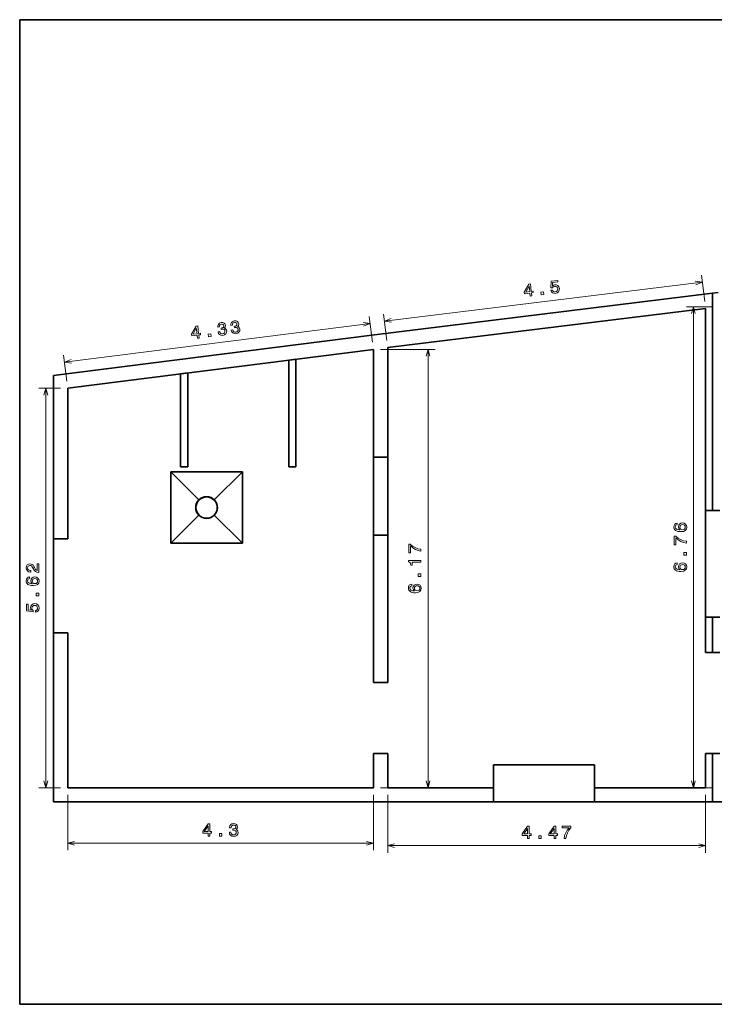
# Model space of a CAD drawing. Extents: x 10 to 410, y 10 to 287.
# Tile 1 of 20: x 10 to 205, y 10 to 287. Entities that reach past the tile are written whole.
import ezdxf

# ---------------------------------------------------------------- set-up
doc = ezdxf.new("R2010")
doc.units = 0

msp = doc.modelspace()

# ---------------------------------------------------------------- linework, layer by layer
at = {"color": 7, "lineweight": 35}
for p, q in [((410, 287), (10, 287)), ((10, 287), (10, 10)), ((109, 198.22), (204.9, 210.02)), ((204.9, 148.94), (204.9, 210.02)), ((113.5, 194.74), (202.9, 205.74)), ((202.9, 205.74), (202.9, 148.94)), ((19.5, 186.87), (109, 198.22)), ((109.5, 194.25), (23.5, 183.34)), ((109.5, 163.94), (109.5, 194.25)), ((113.5, 163.94), (113.5, 194.74)), ((85.67, 161.23), (85.67, 191.23)), ((87.67, 191.48), (87.67, 161.23)), ((19.5, 186.87), (19.5, 140.94)), ((19.5, 186.87), (19.5, 66.94)), ((55.25, 187.37), (55.25, 161.23)), ((57.25, 161.23), (57.25, 187.62)), ((23.5, 183.34), (23.5, 140.94)), ((109.5, 141.94), (109.5, 163.94)), ((113.5, 141.94), (113.5, 163.94)), ((52.5, 159.81), (72.62, 159.81)), ((52.5, 139.69), (52.5, 159.81)), ((72.62, 159.81), (72.62, 139.69)), ((202.9, 118.94), (202.9, 148.94)), ((109.5, 100.54), (109.5, 141.94)), ((113.5, 100.54), (113.5, 141.94)), ((72.62, 139.69), (52.5, 139.69)), ((19.5, 114.54), (19.5, 66.94)), ((23.5, 114.54), (23.5, 70.94)), ((171.7, 77.34), (143.3, 77.34)), ((109.5, 70.94), (23.5, 70.94)), ((143.3, 70.94), (113.5, 70.94)), ((202.9, 70.94), (171.7, 70.94)), ((19.5, 66.94), (111.5, 66.94)), ((19.5, 66.94), (400.5, 66.94)), ((111.5, 66.94), (143.3, 66.94)), ((171.7, 66.94), (143.3, 66.94)), ((171.7, 66.94), (204.9, 66.94)), ((204.9, 66.94), (239.7, 66.94)), ((10, 10), (410, 10))]:
    msp.add_line(p, q, dxfattribs=at)
at = {"color": 7, "lineweight": 13, "ltscale": 0.187163}
for p, q in [((202.66, 207.73), (201.74, 215.16)), ((113.26, 196.73), (112.34, 204.16))]:
    msp.add_line(p, q, dxfattribs=at)
at = {"color": 7, "lineweight": 13}
for p, q in [((201.99, 213.17), (112.59, 202.17)), ((199.51, 206.24), (199.51, 70.94)), ((108.58, 201.53), (22.58, 190.62)), ((124.85, 194.25), (124.85, 70.94)), ((124.85, 194.25), (124.85, 70.94)), ((17.35, 183.34), (17.35, 70.94)), ((109.5, 55.33), (23.5, 55.33)), ((202.9, 54.66), (113.5, 54.66))]:
    msp.add_line(p, q, dxfattribs=at)
at = {"color": 7, "lineweight": 35, "ltscale": 0.039098}
msp.add_line((204.9, 210.02), (206.45, 210.21), dxfattribs=at)
at = {"color": 7, "lineweight": 13, "ltscale": 0.184867}
for p, q in [((204.9, 206.24), (197.51, 206.24)), ((204.9, 70.94), (197.51, 70.94))]:
    msp.add_line(p, q, dxfattribs=at)
at = {"color": 7, "lineweight": 13, "ltscale": 0.183425}
for p, q in [((109.25, 196.24), (108.33, 203.51)), ((23.25, 185.33), (22.33, 192.61))]:
    msp.add_line(p, q, dxfattribs=at)
at = {"color": 7, "lineweight": 13, "ltscale": 0.383737}
for p, q in [((111.5, 194.25), (126.85, 194.25)), ((111.5, 194.25), (126.85, 194.25)), ((111.5, 70.94), (126.85, 70.94)), ((111.5, 70.94), (126.85, 70.94))]:
    msp.add_line(p, q, dxfattribs=at)
at = {"color": 7, "lineweight": 35, "ltscale": 0.050401}
for p, q in [((85.67, 191.23), (87.67, 191.48)), ((57.25, 187.62), (55.25, 187.37))]:
    msp.add_line(p, q, dxfattribs=at)
at = {"color": 7, "lineweight": 13, "ltscale": 0.153777}
for p, q in [((21.5, 183.34), (15.35, 183.34)), ((21.5, 70.94), (15.35, 70.94))]:
    msp.add_line(p, q, dxfattribs=at)
at = {"color": 7, "lineweight": 35, "ltscale": 0.1}
for p, q in [((113.5, 163.94), (109.5, 163.94)), ((113.5, 141.94), (109.5, 141.94)), ((19.5, 140.94), (23.5, 140.94)), ((19.5, 114.54), (23.5, 114.54)), ((113.5, 100.54), (109.5, 100.54)), ((113.5, 80.54), (109.5, 80.54)), ((143.3, 70.94), (143.3, 66.94)), ((171.7, 70.94), (171.7, 66.94))]:
    msp.add_line(p, q, dxfattribs=at)
at = {"color": 7, "lineweight": 35, "ltscale": 0.05}
for p, q in [((55.25, 161.23), (57.25, 161.23)), ((87.67, 161.23), (85.67, 161.23)), ((202.9, 148.94), (204.9, 148.94)), ((206.9, 148.94), (204.9, 148.94)), ((202.9, 118.94), (204.9, 118.94)), ((206.9, 118.94), (204.9, 118.94)), ((202.9, 108.94), (204.9, 108.94)), ((206.9, 108.94), (204.9, 108.94)), ((202.9, 80.54), (204.9, 80.54)), ((206.9, 80.54), (204.9, 80.54))]:
    msp.add_line(p, q, dxfattribs=at)
at = {"color": 7, "lineweight": 35, "ltscale": 0.279175}
for p, q in [((52.5, 159.81), (60.4, 151.91)), ((72.62, 159.81), (64.72, 151.91)), ((52.5, 139.69), (60.4, 147.58)), ((64.72, 147.58), (72.62, 139.69))]:
    msp.add_line(p, q, dxfattribs=at)
at = {"color": 7, "lineweight": 35, "ltscale": 0.25}
for p, q in [((202.9, 118.94), (202.9, 108.94)), ((204.9, 108.94), (204.9, 118.94))]:
    msp.add_line(p, q, dxfattribs=at)
at = {"color": 7, "lineweight": 35, "ltscale": 0.24}
for p, q in [((109.5, 70.94), (109.5, 80.54)), ((113.5, 70.94), (113.5, 80.54)), ((202.9, 80.54), (202.9, 70.94))]:
    msp.add_line(p, q, dxfattribs=at)
at = {"color": 7, "lineweight": 35, "ltscale": 0.34}
msp.add_line((204.9, 66.94), (204.9, 80.54), dxfattribs=at)
at = {"color": 7, "lineweight": 35, "ltscale": 0.16}
for p, q in [((143.3, 70.94), (143.3, 77.34)), ((171.7, 70.94), (171.7, 77.34))]:
    msp.add_line(p, q, dxfattribs=at)
at = {"color": 7, "lineweight": 13, "ltscale": 0.390407}
for p, q in [((23.5, 68.94), (23.5, 53.33)), ((109.5, 68.94), (109.5, 53.33))]:
    msp.add_line(p, q, dxfattribs=at)
at = {"color": 7, "lineweight": 13, "ltscale": 0.407003}
for p, q in [((113.5, 68.94), (113.5, 52.66)), ((202.9, 68.94), (202.9, 52.66))]:
    msp.add_line(p, q, dxfattribs=at)
at = {"color": 7, "lineweight": 13}
for points in [[(159.4, 210.87), (159.56, 210.47), (159.84, 210.18), (160.23, 210.03), (160.7, 210.01), (161.19, 210.16), (161.56, 210.45), (161.76, 210.87), (161.79, 211.39), (161.65, 211.84), (161.36, 212.18), (160.96, 212.37), (160.46, 212.39), (160.1, 212.29), (159.83, 212.08), (159.85, 213.04), (161.37, 213.23), (161.32, 213.64), (159.47, 213.41), (159.42, 211.53), (159.82, 211.58), (160.08, 211.85), (160.44, 211.98), (160.77, 211.97), (161.03, 211.84), (161.22, 211.61), (161.31, 211.3), (161.29, 210.98), (161.16, 210.71), (160.94, 210.53), (160.63, 210.44), (160.36, 210.44), (160.14, 210.53), (159.97, 210.69), (159.86, 210.93)], [(153.61, 209.24), (154.06, 209.29), (153.95, 210.15), (154.45, 210.21), (154.4, 210.61), (153.9, 210.55), (153.64, 212.69), (153.19, 212.63), (151.92, 210.35), (151.98, 209.91), (153.5, 210.1)], [(152.35, 210.36), (153.26, 212.05), (153.45, 210.5)], [(156.7, 209.62), (157.39, 209.7), (157.3, 210.45), (156.6, 210.36)], [(69.49, 199.7), (69.49, 199.66), (69.63, 199.19), (69.91, 198.86), (70.31, 198.68), (70.81, 198.65), (71.32, 198.81), (71.68, 199.08), (71.89, 199.46), (71.92, 199.92), (71.85, 200.21), (71.7, 200.44), (71.5, 200.6), (71.24, 200.7), (71.53, 201.01), (71.6, 201.46), (71.47, 201.84), (71.22, 202.11), (70.84, 202.25), (70.36, 202.25), (69.92, 202.11), (69.6, 201.85), (69.42, 201.47), (69.4, 201), (69.41, 200.96), (69.85, 201.02), (69.85, 201.34), (69.95, 201.59), (70.14, 201.76), (70.43, 201.84), (70.7, 201.84), (70.9, 201.76), (71.04, 201.6), (71.11, 201.38), (71.1, 201.13), (71, 200.95), (70.8, 200.82), (70.52, 200.75), (70.32, 200.73), (70.38, 200.34), (70.62, 200.38), (70.94, 200.37), (71.19, 200.28), (71.36, 200.11), (71.44, 199.86), (71.42, 199.56), (71.3, 199.33), (71.09, 199.16), (70.79, 199.08), (70.47, 199.09), (70.22, 199.21), (70.04, 199.43), (69.95, 199.75)], [(60.04, 197.39), (60.49, 197.45), (60.38, 198.31), (60.88, 198.37), (60.83, 198.77), (60.33, 198.71), (60.06, 200.84), (59.6, 200.79), (58.35, 198.5), (58.41, 198.06), (59.93, 198.25)], [(58.78, 198.51), (59.68, 200.21), (59.88, 198.65)], [(65.78, 199.23), (65.78, 199.19), (65.92, 198.72), (66.21, 198.39), (66.6, 198.21), (67.11, 198.18), (67.62, 198.34), (67.98, 198.6), (68.18, 198.99), (68.22, 199.45), (68.14, 199.74), (68, 199.96), (67.79, 200.13), (67.54, 200.23), (67.83, 200.54), (67.89, 200.99), (67.76, 201.37), (67.51, 201.64), (67.14, 201.78), (66.65, 201.78), (66.21, 201.64), (65.89, 201.38), (65.71, 201), (65.7, 200.53), (65.7, 200.49), (66.15, 200.55), (66.14, 200.87), (66.25, 201.12), (66.44, 201.29), (66.73, 201.37), (66.99, 201.37), (67.2, 201.29), (67.33, 201.13), (67.41, 200.91), (67.39, 200.66), (67.29, 200.48), (67.1, 200.35), (66.81, 200.28), (66.62, 200.26), (66.67, 199.87), (66.91, 199.91), (67.23, 199.9), (67.48, 199.81), (67.65, 199.64), (67.73, 199.39), (67.71, 199.09), (67.6, 198.86), (67.38, 198.69), (67.08, 198.61), (66.76, 198.62), (66.51, 198.74), (66.34, 198.96), (66.24, 199.28)], [(63.13, 197.78), (63.82, 197.87), (63.72, 198.61), (63.03, 198.53)], [(194.95, 145.4), (194.54, 145.31), (194.24, 145.09), (194.05, 144.74), (193.98, 144.3), (194.02, 144), (194.11, 143.74), (194.27, 143.52), (194.49, 143.33), (194.77, 143.17), (195.1, 143.06), (195.5, 142.99), (195.95, 142.97), (196.67, 143.05), (197.19, 143.3), (197.5, 143.7), (197.61, 144.24), (197.52, 144.73), (197.28, 145.11), (196.91, 145.35), (196.43, 145.43), (195.95, 145.35), (195.58, 145.12), (195.35, 144.76), (195.27, 144.31), (195.37, 143.84), (195.66, 143.48), (195.1, 143.55), (194.71, 143.71), (194.47, 143.96), (194.39, 144.3), (194.43, 144.56), (194.53, 144.75), (194.71, 144.87), (194.95, 144.94)], [(196.44, 144.94), (196.75, 144.89), (197, 144.75), (197.16, 144.52), (197.21, 144.24), (197.16, 143.94), (197, 143.71), (196.76, 143.57), (196.44, 143.52), (196.13, 143.57), (195.89, 143.71), (195.74, 143.95), (195.68, 144.26), (195.74, 144.53), (195.89, 144.75), (196.12, 144.89)], [(197.51, 139.76), (197.51, 140.27), (196.67, 140.43), (195.9, 140.72), (195.18, 141.14), (194.5, 141.68), (194.08, 141.68), (194.08, 139.28), (194.54, 139.28), (194.54, 141.19), (195.22, 140.64), (195.93, 140.22), (196.69, 139.93)], [(122.85, 137.5), (122.85, 138.01), (122.02, 138.18), (121.24, 138.47), (120.52, 138.88), (119.84, 139.42), (119.43, 139.42), (119.43, 137.02), (119.88, 137.02), (119.88, 138.94), (120.56, 138.38), (121.28, 137.96), (122.03, 137.67)], [(122.85, 137.5), (122.85, 138.01), (122.02, 138.18), (121.24, 138.47), (120.52, 138.88), (119.84, 139.42), (119.43, 139.42), (119.43, 137.02), (119.88, 137.02), (119.88, 138.94), (120.56, 138.38), (121.28, 137.96), (122.03, 137.67)], [(197.51, 136.37), (197.51, 137.07), (196.75, 137.07), (196.75, 136.37)], [(15.35, 131.52), (15.35, 133.92), (14.92, 133.92), (14.92, 132.02), (14.68, 132.13), (14.48, 132.31), (14.12, 132.87), (13.97, 133.17), (13.76, 133.5), (13.5, 133.74), (13.21, 133.87), (12.87, 133.92), (12.44, 133.84), (12.11, 133.6), (11.9, 133.24), (11.82, 132.77), (11.91, 132.28), (12.15, 131.92), (12.52, 131.68), (13.02, 131.6), (13.09, 131.6), (13.09, 132.06), (13.05, 132.06), (12.71, 132.1), (12.46, 132.24), (12.3, 132.45), (12.24, 132.74), (12.29, 133.03), (12.42, 133.25), (12.62, 133.39), (12.86, 133.44), (13.09, 133.41), (13.29, 133.31), (13.46, 133.15), (13.61, 132.93), (13.78, 132.63), (14.09, 132.14), (14.42, 131.79), (14.82, 131.58), (15.33, 131.52)], [(122.85, 134.37), (122.85, 134.83), (119.32, 134.83), (119.32, 134.49), (119.63, 134.4), (119.84, 134.22), (119.96, 133.94), (120, 133.56), (120.36, 133.56), (120.36, 134.37)], [(122.85, 134.37), (122.85, 134.83), (119.32, 134.83), (119.32, 134.49), (119.63, 134.4), (119.84, 134.22), (119.96, 133.94), (120, 133.56), (120.36, 133.56), (120.36, 134.37)], [(194.95, 134.2), (194.54, 134.1), (194.24, 133.88), (194.05, 133.54), (193.98, 133.09), (194.02, 132.79), (194.11, 132.54), (194.27, 132.31), (194.49, 132.12), (194.77, 131.97), (195.1, 131.86), (195.5, 131.79), (195.95, 131.76), (196.67, 131.85), (197.19, 132.09), (197.5, 132.49), (197.61, 133.04), (197.52, 133.53), (197.28, 133.9), (196.91, 134.14), (196.43, 134.23), (195.95, 134.14), (195.58, 133.91), (195.35, 133.55), (195.27, 133.11), (195.37, 132.63), (195.66, 132.27), (195.1, 132.34), (194.71, 132.51), (194.47, 132.75), (194.39, 133.1), (194.43, 133.35), (194.53, 133.54), (194.71, 133.67), (194.95, 133.73)], [(196.44, 133.74), (196.75, 133.68), (197, 133.54), (197.16, 133.31), (197.21, 133.03), (197.16, 132.73), (197, 132.51), (196.76, 132.36), (196.44, 132.31), (196.13, 132.37), (195.89, 132.51), (195.74, 132.74), (195.68, 133.05), (195.74, 133.32), (195.89, 133.54), (196.12, 133.68)], [(12.79, 130.22), (12.38, 130.13), (12.08, 129.9), (11.89, 129.56), (11.82, 129.12), (11.86, 128.82), (11.95, 128.56), (12.11, 128.34), (12.33, 128.14), (12.61, 127.99), (12.95, 127.88), (13.35, 127.81), (13.8, 127.79), (14.51, 127.87), (15.03, 128.12), (15.34, 128.52), (15.45, 129.06), (15.36, 129.55), (15.12, 129.92), (14.75, 130.17), (14.27, 130.25), (13.8, 130.17), (13.43, 129.93), (13.2, 129.58), (13.11, 129.13), (13.22, 128.65), (13.5, 128.3), (12.95, 128.37), (12.55, 128.53), (12.31, 128.78), (12.23, 129.12), (12.27, 129.37), (12.38, 129.57), (12.55, 129.69), (12.79, 129.76)], [(122.85, 130.38), (122.85, 131.08), (122.1, 131.08), (122.1, 130.38)], [(122.85, 130.38), (122.85, 131.08), (122.1, 131.08), (122.1, 130.38)], [(14.28, 129.76), (14.6, 129.71), (14.84, 129.57), (15, 129.34), (15.05, 129.06), (15, 128.76), (14.84, 128.53), (14.6, 128.39), (14.28, 128.34), (13.97, 128.39), (13.74, 128.53), (13.58, 128.76), (13.53, 129.08), (13.58, 129.35), (13.73, 129.57), (13.97, 129.71)], [(120.29, 128.2), (119.88, 128.11), (119.58, 127.89), (119.39, 127.54), (119.32, 127.1), (119.36, 126.8), (119.46, 126.54), (119.61, 126.32), (119.83, 126.13), (120.11, 125.97), (120.45, 125.86), (120.85, 125.79), (121.3, 125.77), (122.01, 125.85), (122.53, 126.1), (122.84, 126.5), (122.95, 127.04), (122.86, 127.53), (122.62, 127.91), (122.25, 128.15), (121.78, 128.23), (121.3, 128.15), (120.93, 127.92), (120.7, 127.56), (120.62, 127.11), (120.72, 126.64), (121, 126.28), (120.45, 126.35), (120.05, 126.51), (119.81, 126.76), (119.73, 127.1), (119.77, 127.36), (119.88, 127.55), (120.06, 127.67), (120.29, 127.74)], [(120.29, 128.2), (119.88, 128.11), (119.58, 127.89), (119.39, 127.54), (119.32, 127.1), (119.36, 126.8), (119.46, 126.54), (119.61, 126.32), (119.83, 126.13), (120.11, 125.97), (120.45, 125.86), (120.85, 125.79), (121.3, 125.77), (122.01, 125.85), (122.53, 126.1), (122.84, 126.5), (122.95, 127.04), (122.86, 127.53), (122.62, 127.91), (122.25, 128.15), (121.78, 128.23), (121.3, 128.15), (120.93, 127.92), (120.7, 127.56), (120.62, 127.11), (120.72, 126.64), (121, 126.28), (120.45, 126.35), (120.05, 126.51), (119.81, 126.76), (119.73, 127.1), (119.77, 127.36), (119.88, 127.55), (120.06, 127.67), (120.29, 127.74)], [(121.78, 127.74), (122.1, 127.69), (122.34, 127.55), (122.5, 127.32), (122.55, 127.04), (122.5, 126.74), (122.35, 126.51), (122.1, 126.37), (121.79, 126.32), (121.47, 126.37), (121.24, 126.51), (121.08, 126.75), (121.03, 127.06), (121.08, 127.33), (121.23, 127.55), (121.47, 127.69)], [(121.78, 127.74), (122.1, 127.69), (122.34, 127.55), (122.5, 127.32), (122.55, 127.04), (122.5, 126.74), (122.35, 126.51), (122.1, 126.37), (121.79, 126.32), (121.47, 126.37), (121.24, 126.51), (121.08, 126.75), (121.03, 127.06), (121.08, 127.33), (121.23, 127.55), (121.47, 127.69)], [(15.35, 124.93), (15.35, 125.62), (14.6, 125.62), (14.6, 124.93)], [(14.44, 120.29), (14.85, 120.4), (15.17, 120.65), (15.37, 121.01), (15.45, 121.47), (15.36, 121.98), (15.11, 122.38), (14.72, 122.63), (14.21, 122.73), (13.75, 122.64), (13.38, 122.4), (13.14, 122.02), (13.05, 121.53), (13.11, 121.16), (13.28, 120.86), (12.34, 121), (12.34, 122.54), (11.92, 122.54), (11.92, 120.67), (13.78, 120.39), (13.78, 120.79), (13.54, 121.09), (13.46, 121.46), (13.51, 121.78), (13.67, 122.03), (13.92, 122.18), (14.24, 122.24), (14.56, 122.18), (14.8, 122.02), (14.96, 121.78), (15.02, 121.46), (14.98, 121.19), (14.86, 120.98), (14.68, 120.83), (14.44, 120.76)], [(63.04, 57.33), (63.5, 57.33), (63.5, 58.19), (63.99, 58.19), (63.99, 58.6), (63.5, 58.6), (63.5, 60.75), (63.04, 60.75), (61.5, 58.64), (61.5, 58.19), (63.04, 58.19)], [(61.93, 58.6), (63.04, 60.17), (63.04, 58.6)], [(68.97, 58.43), (68.97, 58.39), (69.05, 57.91), (69.28, 57.54), (69.66, 57.31), (70.15, 57.23), (70.67, 57.31), (71.07, 57.53), (71.32, 57.89), (71.41, 58.34), (71.37, 58.64), (71.26, 58.88), (71.08, 59.07), (70.84, 59.2), (71.16, 59.48), (71.28, 59.91), (71.2, 60.3), (70.99, 60.6), (70.63, 60.79), (70.15, 60.85), (69.7, 60.77), (69.35, 60.55), (69.12, 60.2), (69.05, 59.73), (69.05, 59.69), (69.49, 59.69), (69.54, 60.02), (69.67, 60.25), (69.88, 60.39), (70.18, 60.44), (70.44, 60.4), (70.63, 60.29), (70.75, 60.12), (70.79, 59.89), (70.75, 59.64), (70.62, 59.48), (70.41, 59.37), (70.13, 59.34), (69.93, 59.35), (69.93, 58.95), (70.18, 58.96), (70.49, 58.92), (70.73, 58.79), (70.87, 58.6), (70.92, 58.34), (70.87, 58.05), (70.72, 57.83), (70.49, 57.7), (70.18, 57.65), (69.86, 57.7), (69.63, 57.85), (69.48, 58.09), (69.43, 58.43)], [(152.87, 56.66), (153.33, 56.66), (153.33, 57.53), (153.83, 57.53), (153.83, 57.93), (153.33, 57.93), (153.33, 60.09), (152.87, 60.09), (151.34, 57.97), (151.34, 57.53), (152.87, 57.53)], [(151.76, 57.93), (152.87, 59.5), (152.87, 57.93)], [(160.35, 56.66), (160.8, 56.66), (160.8, 57.53), (161.3, 57.53), (161.3, 57.93), (160.8, 57.93), (160.8, 60.09), (160.34, 60.09), (158.81, 57.97), (158.81, 57.53), (160.35, 57.53)], [(159.23, 57.93), (160.35, 59.5), (160.35, 57.93)], [(163.1, 56.66), (163.61, 56.66), (163.78, 57.5), (164.07, 58.27), (164.48, 58.99), (165.02, 59.67), (165.02, 60.09), (162.62, 60.09), (162.62, 59.63), (164.54, 59.63), (163.99, 58.95), (163.57, 58.24), (163.27, 57.48)], [(66.15, 57.33), (66.85, 57.33), (66.85, 58.08), (66.15, 58.08)], [(155.98, 56.66), (156.68, 56.66), (156.68, 57.41), (155.98, 57.41)]]:
    msp.add_lwpolyline(points, close=True, dxfattribs=at)
for points in [[(200.13, 212.42), (201.99, 213.17), (200.01, 213.45)], [(200.02, 204.3), (199.51, 206.24), (198.99, 204.3)], [(114.44, 202.92), (112.59, 202.17), (114.57, 201.9)], [(106.73, 200.77), (108.58, 201.53), (106.6, 201.8)], [(125.37, 192.32), (124.85, 194.25), (124.33, 192.32)], [(125.37, 192.32), (124.85, 194.25), (124.33, 192.32)], [(24.43, 191.38), (22.58, 190.62), (24.56, 190.35)], [(17.87, 181.41), (17.35, 183.34), (16.83, 181.41)], [(16.83, 72.88), (17.35, 70.94), (17.87, 72.88)], [(124.33, 72.88), (124.85, 70.94), (125.37, 72.88)], [(124.33, 72.88), (124.85, 70.94), (125.37, 72.88)], [(198.99, 72.88), (199.51, 70.94), (200.02, 72.88)], [(25.43, 55.84), (23.5, 55.33), (25.43, 54.81)], [(107.57, 54.81), (109.5, 55.33), (107.57, 55.84)], [(115.43, 55.18), (113.5, 54.66), (115.43, 54.15)], [(200.97, 54.15), (202.9, 54.66), (200.97, 55.18)]]:
    msp.add_lwpolyline(points, dxfattribs=at)
at = {"color": 7, "lineweight": 35}
for radius in [3.06, 3]:
    msp.add_circle((62.56, 149.75), radius, dxfattribs=at)

doc.saveas('drawing.dxf')
